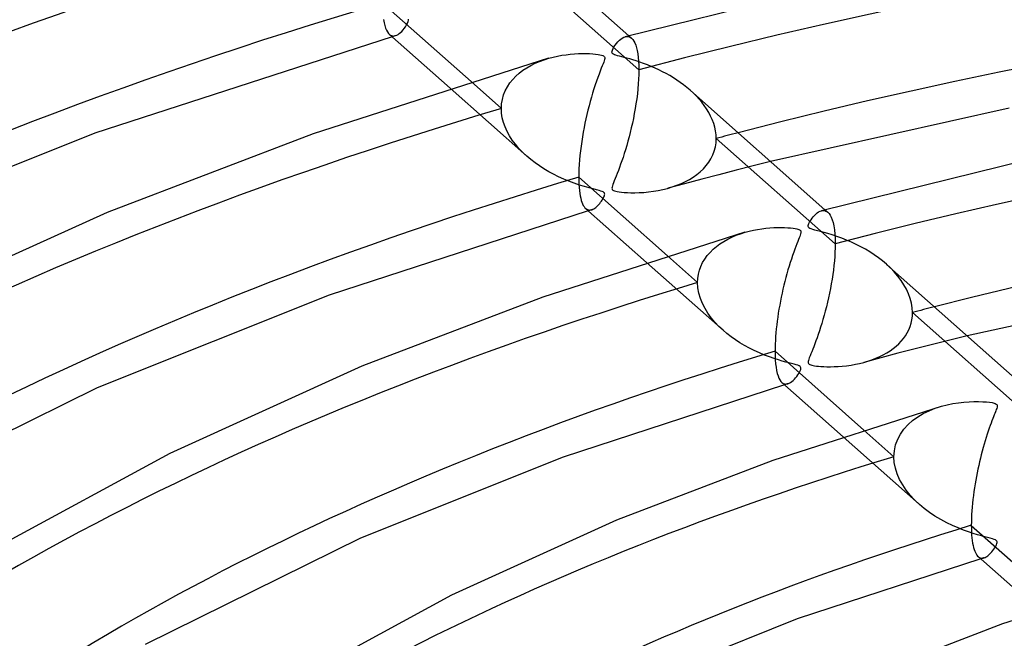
# Model space of a CAD drawing. Header units: millimetres. Extents: x -852 to 852, y -906 to 935.
# Tile 40 of 74: x -137 to -74, y 685 to 724. Entities that reach past the tile are written whole.
import ezdxf

# ---------------------------------------------------------------- set-up
doc = ezdxf.new("R2010")
doc.units = ezdxf.units.MM
doc.layers.add('HIDDEN', color=7, linetype='Continuous')
doc.layers.add('THICK', color=7, linetype='Continuous')

msp = doc.modelspace()

# ---------------------------------------------------------------- linework, layer by layer
at = {"layer": 'HIDDEN'}
for p, q in [((-97.521, 720.787), (-105.056, 727.474)), ((-112.235, 723.636), (-112.174, 723.748)), ((-112.174, 723.748), (-112.133, 723.848)), ((-112.133, 723.848), (-112.117, 723.931)), ((-112.117, 723.931), (-112.126, 723.993)), ((-112.783, 723.029), (-112.703, 723.084)), ((-112.703, 723.084), (-112.623, 723.151)), ((-112.623, 723.151), (-112.543, 723.229)), ((-112.543, 723.229), (-112.463, 723.317)), ((-112.463, 723.317), (-112.384, 723.415)), ((-112.384, 723.415), (-112.307, 723.522)), ((-112.307, 723.522), (-112.235, 723.636)), ((-113.322, 723.031), (-113.263, 722.988)), ((-113.263, 722.988), (-113.201, 722.957)), ((-113.201, 722.957), (-113.138, 722.939)), ((-113.127, 722.9), (-113.163, 722.89)), ((-113.138, 722.939), (-113.073, 722.933)), ((-113.092, 722.91), (-113.127, 722.9)), ((-113.056, 722.921), (-113.092, 722.91)), ((-113.073, 722.933), (-113.007, 722.939)), ((-113.021, 722.931), (-113.056, 722.921)), ((-112.985, 722.941), (-113.021, 722.931)), ((-113.007, 722.939), (-112.939, 722.955)), ((-112.95, 722.952), (-112.985, 722.941)), ((-112.939, 722.955), (-112.861, 722.986)), ((-112.861, 722.986), (-112.783, 723.029)), ((-98.394, 722.886), (-98.32, 722.901)), ((-98.32, 722.901), (-98.248, 722.904)), ((-98.248, 722.904), (-98.179, 722.894)), ((-98.179, 722.894), (-98.112, 722.872)), ((-98.163, 722.949), (-97.985, 722.791)), ((-98.112, 722.872), (-98.047, 722.838)), ((-98.047, 722.838), (-97.986, 722.792)), ((-97.986, 722.792), (-97.91, 722.712)), ((-97.91, 722.712), (-97.84, 722.611)), ((-97.84, 722.611), (-97.777, 722.49)), ((-97.777, 722.49), (-97.72, 722.349)), ((-97.72, 722.349), (-97.669, 722.188)), ((-97.669, 722.188), (-97.626, 722.005)), ((-97.626, 722.005), (-97.589, 721.802)), ((-104.358, 721.072), (-104.087, 721.206)), ((-104.087, 721.206), (-103.808, 721.326)), ((-103.808, 721.326), (-103.522, 721.431)), ((-103.522, 721.431), (-103.23, 721.523)), ((-97.589, 721.802), (-97.56, 721.577)), ((-97.56, 721.577), (-97.538, 721.332)), ((-97.538, 721.332), (-97.525, 721.069)), ((-105.314, 720.389), (-105.097, 720.583)), ((-105.097, 720.583), (-104.864, 720.761)), ((-104.864, 720.761), (-104.617, 720.924)), ((-104.617, 720.924), (-104.358, 721.072)), ((-97.525, 721.069), (-97.521, 720.787)), ((-97.521, 720.787), (-97.525, 720.501)), ((-108.158, 720.041), (-106.233, 718.333)), ((-105.852, 719.716), (-105.694, 719.956)), ((-105.694, 719.956), (-105.514, 720.18)), ((-105.514, 720.18), (-105.314, 720.389)), ((-97.537, 720.206), (-97.557, 719.902)), ((-97.525, 720.501), (-97.537, 720.206)), ((-109.485, 719.626), (-104.622, 715.311)), ((-106.092, 719.195), (-105.985, 719.462)), ((-105.985, 719.462), (-105.852, 719.716)), ((-97.584, 719.591), (-97.618, 719.275)), ((-97.557, 719.902), (-97.584, 719.591)), ((-94.083, 719.323), (-94.282, 719.505)), ((-93.892, 719.134), (-94.083, 719.323)), ((-106.217, 718.629), (-106.17, 718.917)), ((-106.17, 718.917), (-106.092, 719.195)), ((-97.658, 718.958), (-97.704, 718.642)), ((-97.618, 719.275), (-97.658, 718.958)), ((-93.71, 718.938), (-93.892, 719.134)), ((-93.538, 718.735), (-93.71, 718.938)), ((-93.378, 718.525), (-93.538, 718.735)), ((-106.233, 718.333), (-106.217, 718.629)), ((-106.218, 718.042), (-106.233, 718.333)), ((-97.755, 718.327), (-97.811, 718.016)), ((-97.704, 718.642), (-97.755, 718.327)), ((-93.229, 718.309), (-93.378, 718.525)), ((-93.094, 718.088), (-93.229, 718.309)), ((-92.974, 717.861), (-93.094, 718.088)), ((-106.173, 717.75), (-106.218, 718.042)), ((-106.1, 717.459), (-106.173, 717.75)), ((-105.999, 717.171), (-106.1, 717.459)), ((-97.871, 717.708), (-97.935, 717.405)), ((-97.811, 718.016), (-97.871, 717.708)), ((-92.869, 717.63), (-92.974, 717.861)), ((-92.781, 717.394), (-92.869, 717.63)), ((-105.871, 716.887), (-105.999, 717.171)), ((-105.719, 716.608), (-105.871, 716.887)), ((-98.002, 717.108), (-98.071, 716.817)), ((-97.935, 717.405), (-98.002, 717.108)), ((-92.712, 717.155), (-92.781, 717.394)), ((-92.661, 716.916), (-92.712, 717.155)), ((-92.631, 716.677), (-92.661, 716.916)), ((-105.545, 716.337), (-105.719, 716.608)), ((-105.347, 716.071), (-105.545, 716.337)), ((-98.218, 716.256), (-98.294, 715.987)), ((-98.144, 716.533), (-98.218, 716.256)), ((-98.071, 716.817), (-98.144, 716.533)), ((-92.634, 716.166), (-92.62, 716.439)), ((-92.62, 716.439), (-92.631, 716.677)), ((-85.085, 709.752), (-92.62, 716.439)), ((-105.127, 715.81), (-105.347, 716.071)), ((-104.883, 715.556), (-105.127, 715.81)), ((-98.371, 715.727), (-98.448, 715.478)), ((-98.294, 715.987), (-98.371, 715.727)), ((-92.837, 715.393), (-92.743, 715.641)), ((-92.743, 715.641), (-92.676, 715.899)), ((-92.676, 715.899), (-92.634, 716.166)), ((-104.618, 715.307), (-104.883, 715.556)), ((-104.368, 715.097), (-104.618, 715.307)), ((-104.103, 714.892), (-104.368, 715.097)), ((-98.601, 715.015), (-98.676, 714.801)), ((-98.525, 715.241), (-98.601, 715.015)), ((-98.448, 715.478), (-98.525, 715.241)), ((-93.095, 714.928), (-92.954, 715.155)), ((-92.954, 715.155), (-92.837, 715.393)), ((-89.179, 714.977), (-90.274, 714.702)), ((-103.825, 714.696), (-104.103, 714.892)), ((-103.536, 714.509), (-103.825, 714.696)), ((-103.236, 714.332), (-103.536, 714.509)), ((-102.927, 714.165), (-103.236, 714.332)), ((-98.822, 714.406), (-98.891, 714.226)), ((-98.75, 714.598), (-98.822, 714.406)), ((-98.676, 714.801), (-98.75, 714.598)), ((-93.846, 714.15), (-93.633, 714.325)), ((-93.633, 714.325), (-93.436, 714.513)), ((-93.436, 714.513), (-93.256, 714.714)), ((-93.256, 714.714), (-93.095, 714.928)), ((-91.366, 714.424), (-92.454, 714.142)), ((-90.274, 714.702), (-91.366, 714.424)), ((-102.61, 714.008), (-102.927, 714.165)), ((-102.285, 713.86), (-102.61, 714.008)), ((-101.953, 713.724), (-102.285, 713.86)), ((-101.615, 713.597), (-101.953, 713.724)), ((-99.078, 713.759), (-99.129, 713.632)), ((-99.021, 713.901), (-99.078, 713.759)), ((-98.958, 714.058), (-99.021, 713.901)), ((-98.891, 714.226), (-98.958, 714.058)), ((-94.83, 713.58), (-94.564, 713.705)), ((-93.539, 713.857), (-94.62, 713.569)), ((-94.564, 713.705), (-94.311, 713.841)), ((-94.311, 713.841), (-94.072, 713.989)), ((-94.072, 713.989), (-93.846, 714.15)), ((-92.454, 714.142), (-93.539, 713.857)), ((-101.277, 713.482), (-101.615, 713.597)), ((-100.959, 713.385), (-101.277, 713.482)), ((-100.671, 713.304), (-100.959, 713.385)), ((-100.419, 713.237), (-100.671, 713.304)), ((-100.206, 713.182), (-100.419, 713.237)), ((-100.042, 713.139), (-100.206, 713.182)), ((-99.925, 713.105), (-100.042, 713.139)), ((-99.843, 713.076), (-99.925, 713.105)), ((-99.221, 713.353), (-99.229, 713.29)), ((-99.229, 713.29), (-99.224, 713.239)), ((-99.224, 713.239), (-99.206, 713.197)), ((-99.201, 713.431), (-99.221, 713.353)), ((-99.206, 713.197), (-99.175, 713.163)), ((-99.17, 713.523), (-99.201, 713.431)), ((-99.175, 713.163), (-99.13, 713.135)), ((-99.129, 713.632), (-99.17, 713.523)), ((-99.13, 713.135), (-99.069, 713.11)), ((-99.069, 713.11), (-98.99, 713.088)), ((-98.99, 713.088), (-98.89, 713.068)), ((-96.914, 713.05), (-96.602, 713.09)), ((-96.602, 713.09), (-96.294, 713.141)), ((-96.294, 713.141), (-95.995, 713.202)), ((-95.995, 713.202), (-95.706, 713.275)), ((-95.706, 713.275), (-95.402, 713.365)), ((-94.62, 713.569), (-95.697, 713.277)), ((-95.402, 713.365), (-95.11, 713.467)), ((-95.11, 713.467), (-94.83, 713.58)), ((-99.946, 712.391), (-99.893, 712.463)), ((-99.893, 712.463), (-99.845, 712.535)), ((-99.845, 712.535), (-99.803, 712.603)), ((-99.782, 713.048), (-99.843, 713.076)), ((-99.803, 712.603), (-99.766, 712.669)), ((-99.738, 713.019), (-99.782, 713.048)), ((-99.766, 712.669), (-99.734, 712.734)), ((-99.707, 712.987), (-99.738, 713.019)), ((-99.734, 712.734), (-99.708, 712.797)), ((-99.708, 712.797), (-99.691, 712.855)), ((-99.69, 712.95), (-99.707, 712.987)), ((-99.691, 712.855), (-99.684, 712.906)), ((-99.684, 712.906), (-99.69, 712.95)), ((-98.89, 713.068), (-98.768, 713.049)), ((-98.768, 713.049), (-98.623, 713.032)), ((-98.623, 713.032), (-98.45, 713.017)), ((-98.45, 713.017), (-98.25, 713.006)), ((-98.25, 713.006), (-98.023, 712.999)), ((-98.023, 712.999), (-97.774, 712.998)), ((-97.774, 712.998), (-97.504, 713.006)), ((-97.504, 713.006), (-97.217, 713.022)), ((-97.217, 713.022), (-96.914, 713.05)), ((-100.888, 711.998), (-100.829, 711.954)), ((-100.829, 711.954), (-100.768, 711.924)), ((-100.768, 711.924), (-100.705, 711.907)), ((-100.694, 711.867), (-100.729, 711.857)), ((-100.705, 711.907), (-100.64, 711.901)), ((-100.658, 711.878), (-100.694, 711.867)), ((-100.623, 711.888), (-100.658, 711.878)), ((-100.64, 711.901), (-100.574, 711.906)), ((-100.588, 711.898), (-100.623, 711.888)), ((-100.552, 711.908), (-100.588, 711.898)), ((-100.574, 711.906), (-100.507, 711.922)), ((-100.517, 711.919), (-100.552, 711.908)), ((-100.507, 711.922), (-100.445, 711.945)), ((-100.445, 711.945), (-100.383, 711.977)), ((-100.383, 711.977), (-100.319, 712.016)), ((-100.319, 712.016), (-100.256, 712.063)), ((-100.256, 712.063), (-100.192, 712.118)), ((-100.192, 712.118), (-100.128, 712.18)), ((-100.128, 712.18), (-100.064, 712.247)), ((-100.064, 712.247), (-100.003, 712.319)), ((-100.003, 712.319), (-99.946, 712.391)), ((-85.957, 711.854), (-85.884, 711.868)), ((-85.884, 711.868), (-85.812, 711.871)), ((-85.812, 711.871), (-85.743, 711.861)), ((-85.743, 711.861), (-85.676, 711.839)), ((-85.729, 711.916), (-85.55, 711.757)), ((-85.676, 711.839), (-85.612, 711.804)), ((-85.612, 711.804), (-85.551, 711.758)), ((-85.551, 711.758), (-85.474, 711.677)), ((-85.474, 711.677), (-85.402, 711.572)), ((-85.402, 711.572), (-85.335, 711.442)), ((-85.335, 711.442), (-85.274, 711.286)), ((-85.274, 711.286), (-85.22, 711.102)), ((-85.22, 711.102), (-85.174, 710.889)), ((-85.174, 710.889), (-85.136, 710.646)), ((-85.136, 710.646), (-85.108, 710.373)), ((-92.145, 709.913), (-91.894, 710.054)), ((-91.894, 710.054), (-91.631, 710.183)), ((-91.631, 710.183), (-91.358, 710.299)), ((-91.358, 710.299), (-91.078, 710.402)), ((-91.078, 710.402), (-90.792, 710.492)), ((-85.108, 710.373), (-85.091, 710.075)), ((-85.091, 710.075), (-85.085, 709.752)), ((-93.014, 709.217), (-92.82, 709.41)), ((-92.82, 709.41), (-92.61, 709.59)), ((-92.61, 709.59), (-92.385, 709.758)), ((-92.385, 709.758), (-92.145, 709.913)), ((-85.088, 709.497), (-85.098, 709.232)), ((-85.085, 709.752), (-85.088, 709.497)), ((-95.715, 708.999), (-93.797, 707.298)), ((-93.481, 708.565), (-93.346, 708.794)), ((-93.346, 708.794), (-93.189, 709.012)), ((-93.189, 709.012), (-93.014, 709.217)), ((-85.114, 708.959), (-85.136, 708.677)), ((-85.098, 709.232), (-85.114, 708.959)), ((-97.037, 708.58), (-92.187, 704.277)), ((-93.682, 708.078), (-93.593, 708.326)), ((-93.593, 708.326), (-93.481, 708.565)), ((-85.199, 708.097), (-85.239, 707.803)), ((-85.165, 708.389), (-85.199, 708.097)), ((-85.136, 708.677), (-85.165, 708.389)), ((-81.583, 708.226), (-81.842, 708.467)), ((-81.339, 707.974), (-81.583, 708.226)), ((-93.797, 707.298), (-93.784, 707.563)), ((-93.784, 707.563), (-93.746, 707.824)), ((-93.746, 707.824), (-93.682, 708.078)), ((-85.284, 707.508), (-85.334, 707.213)), ((-85.239, 707.803), (-85.284, 707.508)), ((-81.113, 707.712), (-81.339, 707.974)), ((-80.907, 707.441), (-81.113, 707.712)), ((-93.777, 706.962), (-93.797, 707.298)), ((-93.718, 706.626), (-93.777, 706.962)), ((-85.388, 706.919), (-85.446, 706.628)), ((-85.334, 707.213), (-85.388, 706.919)), ((-80.723, 707.161), (-80.907, 707.441)), ((-80.563, 706.875), (-80.723, 707.161)), ((-80.429, 706.583), (-80.563, 706.875)), ((-93.621, 706.293), (-93.718, 706.626)), ((-93.491, 705.968), (-93.621, 706.293)), ((-85.507, 706.339), (-85.572, 706.054)), ((-85.446, 706.628), (-85.507, 706.339)), ((-80.322, 706.287), (-80.429, 706.583)), ((-80.245, 705.989), (-80.322, 706.287)), ((-93.331, 705.654), (-93.491, 705.968)), ((-93.143, 705.352), (-93.331, 705.654)), ((-85.639, 705.774), (-85.71, 705.499)), ((-85.572, 706.054), (-85.639, 705.774)), ((-80.199, 705.694), (-80.245, 705.989)), ((-80.184, 705.403), (-80.199, 705.694)), ((-92.932, 705.063), (-93.143, 705.352)), ((-92.701, 704.787), (-92.932, 705.063)), ((-85.857, 704.966), (-85.932, 704.711)), ((-85.782, 705.229), (-85.857, 704.966)), ((-85.71, 705.499), (-85.782, 705.229)), ((-80.223, 704.947), (-80.194, 705.173)), ((-80.194, 705.173), (-80.184, 705.403)), ((-72.647, 698.715), (-80.184, 705.403)), ((-92.451, 704.524), (-92.701, 704.787)), ((-92.185, 704.275), (-92.451, 704.524)), ((-86.008, 704.467), (-86.083, 704.234)), ((-85.932, 704.711), (-86.008, 704.467)), ((-80.419, 704.315), (-80.337, 704.517)), ((-80.337, 704.517), (-80.271, 704.728)), ((-80.271, 704.728), (-80.223, 704.947)), ((-91.938, 704.066), (-92.185, 704.275)), ((-91.677, 703.865), (-91.938, 704.066)), ((-91.405, 703.672), (-91.677, 703.865)), ((-86.232, 703.801), (-86.304, 703.602)), ((-86.158, 704.012), (-86.232, 703.801)), ((-86.083, 704.234), (-86.158, 704.012)), ((-80.901, 703.585), (-80.758, 703.756)), ((-80.758, 703.756), (-80.63, 703.934)), ((-80.63, 703.934), (-80.517, 704.12)), ((-80.517, 704.12), (-80.419, 704.315)), ((-76.729, 703.929), (-77.828, 703.658)), ((-91.121, 703.488), (-91.405, 703.672)), ((-90.826, 703.312), (-91.121, 703.488)), ((-90.521, 703.146), (-90.826, 703.312)), ((-90.206, 702.989), (-90.521, 703.146)), ((-86.441, 703.238), (-86.507, 703.072)), ((-86.374, 703.414), (-86.441, 703.238)), ((-86.304, 703.602), (-86.374, 703.414)), ((-81.606, 702.976), (-81.41, 703.117)), ((-81.41, 703.117), (-81.227, 703.265)), ((-81.227, 703.265), (-81.057, 703.421)), ((-80.016, 703.103), (-81.104, 702.82)), ((-81.057, 703.421), (-80.901, 703.585)), ((-78.924, 703.382), (-80.016, 703.103)), ((-77.828, 703.658), (-78.924, 703.382)), ((-89.882, 702.841), (-90.206, 702.989)), ((-89.559, 702.707), (-89.882, 702.841)), ((-89.249, 702.589), (-89.559, 702.707)), ((-88.957, 702.487), (-89.249, 702.589)), ((-88.685, 702.4), (-88.957, 702.487)), ((-86.722, 702.535), (-86.757, 702.436)), ((-86.677, 702.649), (-86.722, 702.535)), ((-86.626, 702.777), (-86.677, 702.649)), ((-86.569, 702.918), (-86.626, 702.777)), ((-86.507, 703.072), (-86.569, 702.918)), ((-82.187, 702.534), (-83.267, 702.243)), ((-82.753, 702.404), (-82.504, 702.501)), ((-82.504, 702.501), (-82.264, 702.606)), ((-82.264, 702.606), (-82.034, 702.721)), ((-81.104, 702.82), (-82.187, 702.534)), ((-82.034, 702.721), (-81.814, 702.844)), ((-81.814, 702.844), (-81.606, 702.976)), ((-88.435, 702.326), (-88.685, 702.4)), ((-88.209, 702.263), (-88.435, 702.326)), ((-88.012, 702.211), (-88.209, 702.263)), ((-87.844, 702.168), (-88.012, 702.211)), ((-87.692, 702.13), (-87.844, 702.168)), ((-87.556, 702.092), (-87.692, 702.13)), ((-87.444, 702.056), (-87.556, 702.092)), ((-87.363, 702.023), (-87.444, 702.056)), ((-87.307, 701.987), (-87.363, 702.023)), ((-87.271, 701.947), (-87.307, 701.987)), ((-87.254, 701.9), (-87.271, 701.947)), ((-87.254, 701.845), (-87.254, 701.9)), ((-86.794, 702.292), (-86.798, 702.244)), ((-86.798, 702.244), (-86.792, 702.206)), ((-86.782, 702.355), (-86.794, 702.292)), ((-86.792, 702.206), (-86.779, 702.173)), ((-86.757, 702.436), (-86.782, 702.355)), ((-86.779, 702.173), (-86.758, 702.145)), ((-86.758, 702.145), (-86.728, 702.12)), ((-86.728, 702.12), (-86.687, 702.098)), ((-86.687, 702.098), (-86.635, 702.078)), ((-86.635, 702.078), (-86.569, 702.059)), ((-86.569, 702.059), (-86.488, 702.041)), ((-86.488, 702.041), (-86.39, 702.025)), ((-86.39, 702.025), (-86.275, 702.01)), ((-86.275, 702.01), (-86.139, 701.995)), ((-86.139, 701.995), (-85.982, 701.983)), ((-85.982, 701.983), (-85.803, 701.973)), ((-85.803, 701.973), (-85.603, 701.967)), ((-85.603, 701.967), (-85.384, 701.966)), ((-85.384, 701.966), (-85.149, 701.971)), ((-85.149, 701.971), (-84.898, 701.982)), ((-84.898, 701.982), (-84.634, 702.002)), ((-84.634, 702.002), (-84.358, 702.032)), ((-84.358, 702.032), (-84.079, 702.071)), ((-84.079, 702.071), (-83.805, 702.119)), ((-83.805, 702.119), (-83.538, 702.175)), ((-83.538, 702.175), (-83.278, 702.24)), ((-83.278, 702.24), (-83.012, 702.318)), ((-83.012, 702.318), (-82.753, 702.404)), ((-87.671, 701.172), (-87.591, 701.262)), ((-87.591, 701.262), (-87.515, 701.356)), ((-87.515, 701.356), (-87.447, 701.452)), ((-87.447, 701.452), (-87.387, 701.545)), ((-87.387, 701.545), (-87.336, 701.632)), ((-87.336, 701.632), (-87.297, 701.712)), ((-87.297, 701.712), (-87.269, 701.782)), ((-87.269, 701.782), (-87.254, 701.845)), ((-88.454, 700.965), (-88.396, 700.922)), ((-88.396, 700.922), (-88.336, 700.892)), ((-88.336, 700.892), (-88.273, 700.873)), ((-88.26, 700.834), (-88.295, 700.824)), ((-88.273, 700.873), (-88.209, 700.867)), ((-88.225, 700.844), (-88.26, 700.834)), ((-88.19, 700.855), (-88.225, 700.844)), ((-88.209, 700.867), (-88.142, 700.872)), ((-88.155, 700.865), (-88.19, 700.855)), ((-88.12, 700.875), (-88.155, 700.865)), ((-88.142, 700.872), (-88.075, 700.889)), ((-88.085, 700.885), (-88.12, 700.875)), ((-88.075, 700.889), (-87.996, 700.92)), ((-87.996, 700.92), (-87.917, 700.964)), ((-87.917, 700.964), (-87.836, 701.021)), ((-87.836, 701.021), (-87.754, 701.09)), ((-87.754, 701.09), (-87.671, 701.172)), ((-78.748, 699.332), (-78.349, 699.461)), ((-80.175, 698.555), (-79.853, 698.788)), ((-79.853, 698.788), (-79.505, 698.995)), ((-79.505, 698.995), (-79.135, 699.177)), ((-79.135, 699.177), (-78.748, 699.332)), ((-80.726, 698.01), (-80.467, 698.295)), ((-80.467, 698.295), (-80.175, 698.555)), ((-84.583, 697.53), (-79.752, 693.243)), ((-83.267, 697.954), (-81.359, 696.261)), ((-81.124, 697.365), (-80.946, 697.699)), ((-80.946, 697.699), (-80.726, 698.01)), ((-81.333, 696.642), (-81.254, 697.011)), ((-81.254, 697.011), (-81.124, 697.365)), ((-81.359, 696.261), (-81.333, 696.642)), ((-81.336, 695.896), (-81.359, 696.261)), ((-81.266, 695.532), (-81.336, 695.896)), ((-81.153, 695.17), (-81.266, 695.532)), ((-80.998, 694.814), (-81.153, 695.17)), ((-80.806, 694.471), (-80.998, 694.814)), ((-80.583, 694.141), (-80.806, 694.471)), ((-80.331, 693.827), (-80.583, 694.141)), ((-80.053, 693.527), (-80.331, 693.827)), ((-79.746, 693.238), (-80.053, 693.527)), ((-79.439, 692.98), (-79.746, 693.238)), ((-79.109, 692.734), (-79.439, 692.98)), ((-78.759, 692.5), (-79.109, 692.734)), ((-78.39, 692.278), (-78.759, 692.5)), ((-78.016, 692.076), (-78.39, 692.278)), ((-77.65, 691.899), (-78.016, 692.076)), ((-77.295, 691.743), (-77.65, 691.899)), ((-76.955, 691.608), (-77.295, 691.743)), ((-76.634, 691.492), (-76.955, 691.608)), ((-76.336, 691.394), (-76.634, 691.492)), ((-76.063, 691.312), (-76.336, 691.394)), ((-75.821, 691.244), (-76.063, 691.312)), ((-75.611, 691.188), (-75.821, 691.244)), ((-75.423, 691.14), (-75.611, 691.188)), ((-75.253, 691.096), (-75.423, 691.14)), ((-75.111, 691.056), (-75.253, 691.096)), ((-75.002, 691.021), (-75.111, 691.056)), ((-74.925, 690.988), (-75.002, 691.021)), ((-74.873, 690.954), (-74.925, 690.988)), ((-74.913, 690.583), (-74.869, 690.671)), ((-74.839, 690.916), (-74.873, 690.954)), ((-74.869, 690.671), (-74.838, 690.75)), ((-74.822, 690.872), (-74.839, 690.916)), ((-74.838, 690.75), (-74.822, 690.818)), ((-74.822, 690.818), (-74.822, 690.872)), ((-75.404, 689.987), (-75.342, 690.039)), ((-75.342, 690.039), (-75.279, 690.098)), ((-75.279, 690.098), (-75.216, 690.163)), ((-75.216, 690.163), (-75.153, 690.236)), ((-75.153, 690.236), (-75.09, 690.315)), ((-75.09, 690.315), (-75.028, 690.4)), ((-75.028, 690.4), (-74.968, 690.491)), ((-74.968, 690.491), (-74.913, 690.583)), ((-76.005, 689.918), (-75.949, 689.881)), ((-75.949, 689.881), (-75.892, 689.854)), ((-75.892, 689.854), (-75.833, 689.839)), ((-75.826, 689.8), (-75.861, 689.79)), ((-75.833, 689.839), (-75.772, 689.833)), ((-75.791, 689.811), (-75.826, 689.8)), ((-75.756, 689.821), (-75.791, 689.811)), ((-75.772, 689.833), (-75.71, 689.838)), ((-75.722, 689.831), (-75.756, 689.821)), ((-75.687, 689.841), (-75.722, 689.831)), ((-75.71, 689.838), (-75.647, 689.853)), ((-75.652, 689.852), (-75.687, 689.841)), ((-75.647, 689.853), (-75.587, 689.875)), ((-75.587, 689.875), (-75.527, 689.905)), ((-75.527, 689.905), (-75.466, 689.942)), ((-75.466, 689.942), (-75.404, 689.987))]:
    msp.add_line(p, q, dxfattribs=at)
for centre, major_axis, start_param, end_param in [((0, 629.167), (-556.5, 0), -3.141592, -0.523599), ((0, 629.167), (-506.5, 0), -3.141592, -0.523599), ((0, 629.159), (258.24, 0), 2.103286, 2.617994), ((0, 629.159), (207.59, 0), 1.071286, 2.059835), ((0, 629.159), (232.915, 0), 2.105392, 2.617994), ((0, 629.159), (182.265, 0), 1.074634, 2.056487), ((0, 629.159), (207.59, 0), 2.108011, 2.617994), ((0, 629.159), (-197.61, 0), -1.090888, -1.082975), ((0, 629.159), (182.265, 0), 2.111359, 2.617994), ((0, 629.159), (-172.285, 0), -1.095773, -1.086695), ((0, 629.159), (156.94, 0), 2.115788, 2.617994), ((0, 629.159), (131.615, 0), 2.121922, 2.617994)]:
    msp.add_ellipse(centre, major_axis=major_axis, ratio=0.5, start_param=start_param, end_param=end_param, dxfattribs=at)
at = {"layer": 'THICK'}
for p, q in [((-106.691, 730.517), (-98.163, 722.949)), ((-83.223, 726.631), (-98.389, 722.887)), ((-113.768, 725.019), (-108.158, 720.041)), ((-113.699, 723.974), (-113.662, 723.771)), ((-113.662, 723.771), (-113.619, 723.591)), ((-113.619, 723.591), (-113.569, 723.435)), ((-113.569, 723.435), (-113.514, 723.302)), ((-113.514, 723.302), (-113.454, 723.191)), ((-113.454, 723.191), (-113.39, 723.101)), ((-113.39, 723.101), (-113.322, 723.031)), ((-113.163, 722.89), (-131.986, 716.768)), ((-113.328, 723.037), (-109.485, 719.626)), ((-99.028, 722.346), (-98.944, 722.457)), ((-98.944, 722.457), (-98.852, 722.564)), ((-98.852, 722.564), (-98.758, 722.66)), ((-98.758, 722.66), (-98.665, 722.74)), ((-98.665, 722.74), (-98.573, 722.804)), ((-98.573, 722.804), (-98.482, 722.853)), ((-98.482, 722.853), (-98.394, 722.886)), ((-101.606, 721.804), (-101.35, 721.818)), ((-101.35, 721.818), (-101.102, 721.824)), ((-101.102, 721.824), (-100.864, 721.824)), ((-100.864, 721.824), (-100.641, 721.817)), ((-100.641, 721.817), (-100.439, 721.805)), ((-99.229, 721.918), (-99.223, 721.973)), ((-99.224, 721.874), (-99.229, 721.918)), ((-99.206, 721.838), (-99.224, 721.874)), ((-99.223, 721.973), (-99.199, 722.045)), ((-99.175, 721.806), (-99.206, 721.838)), ((-99.199, 722.045), (-99.158, 722.135)), ((-99.158, 722.135), (-99.1, 722.238)), ((-99.1, 722.238), (-99.028, 722.346)), ((-103.238, 721.521), (-118.168, 716.739)), ((-103.23, 721.523), (-102.955, 721.597)), ((-102.955, 721.597), (-102.68, 721.659)), ((-102.68, 721.659), (-102.406, 721.71)), ((-102.406, 721.71), (-102.135, 721.75)), ((-102.135, 721.75), (-101.868, 721.782)), ((-101.868, 721.782), (-101.606, 721.804)), ((-100.439, 721.805), (-100.263, 721.79)), ((-100.263, 721.79), (-100.111, 721.771)), ((-100.111, 721.771), (-99.986, 721.75)), ((-99.986, 721.75), (-99.887, 721.728)), ((-99.887, 721.728), (-99.811, 721.703)), ((-99.811, 721.703), (-99.756, 721.674)), ((-99.752, 721.277), (-99.794, 721.166)), ((-99.756, 721.674), (-99.718, 721.643)), ((-99.72, 721.369), (-99.752, 721.277)), ((-99.698, 721.445), (-99.72, 721.369)), ((-99.718, 721.643), (-99.696, 721.606)), ((-99.686, 721.509), (-99.698, 721.445)), ((-99.696, 721.606), (-99.685, 721.562)), ((-99.685, 721.562), (-99.686, 721.509)), ((-99.129, 721.776), (-99.175, 721.806)), ((-99.065, 721.747), (-99.129, 721.776)), ((-98.98, 721.718), (-99.065, 721.747)), ((-98.871, 721.686), (-98.98, 721.718)), ((-98.742, 721.651), (-98.871, 721.686)), ((-98.598, 721.614), (-98.742, 721.651)), ((-98.444, 721.575), (-98.598, 721.614)), ((-98.277, 721.53), (-98.444, 721.575)), ((-98.095, 721.48), (-98.277, 721.53)), ((-97.897, 721.422), (-98.095, 721.48)), ((-97.684, 721.356), (-97.897, 721.422)), ((-97.457, 721.281), (-97.684, 721.356)), ((-97.219, 721.196), (-97.457, 721.281)), ((-96.975, 721.103), (-97.219, 721.196)), ((-99.973, 720.713), (-100.046, 720.522)), ((-99.905, 720.885), (-99.973, 720.713)), ((-99.845, 721.035), (-99.905, 720.885)), ((-99.794, 721.166), (-99.845, 721.035)), ((-96.733, 721.005), (-96.975, 721.103)), ((-96.493, 720.9), (-96.733, 721.005)), ((-96.255, 720.789), (-96.493, 720.9)), ((-96.02, 720.672), (-96.255, 720.789)), ((-95.787, 720.548), (-96.02, 720.672)), ((-100.207, 720.077), (-100.292, 719.829)), ((-100.125, 720.31), (-100.207, 720.077)), ((-100.046, 720.522), (-100.125, 720.31)), ((-95.558, 720.419), (-95.787, 720.548)), ((-95.333, 720.282), (-95.558, 720.419)), ((-95.113, 720.14), (-95.333, 720.282)), ((-94.897, 719.991), (-95.113, 720.14)), ((-94.686, 719.836), (-94.897, 719.991)), ((-100.455, 719.316), (-100.533, 719.053)), ((-100.375, 719.575), (-100.455, 719.316)), ((-100.292, 719.829), (-100.375, 719.575)), ((-94.48, 719.674), (-94.686, 719.836)), ((-94.282, 719.505), (-94.48, 719.674)), ((-94.257, 719.483), (-85.729, 711.916)), ((-100.608, 718.786), (-100.68, 718.516)), ((-100.533, 719.053), (-100.608, 718.786)), ((-100.749, 718.242), (-100.815, 717.967)), ((-100.68, 718.516), (-100.749, 718.242)), ((-74.051, 718.363), (-89.179, 714.977)), ((-100.878, 717.689), (-100.938, 717.409)), ((-100.815, 717.967), (-100.878, 717.689)), ((-101.048, 716.836), (-101.098, 716.545)), ((-100.994, 717.125), (-101.048, 716.836)), ((-100.938, 717.409), (-100.994, 717.125)), ((-131.986, 716.768), (-148.545, 710.143)), ((-118.168, 716.739), (-131.216, 711.754)), ((-101.144, 716.251), (-101.186, 715.955)), ((-101.098, 716.545), (-101.144, 716.251)), ((-101.223, 715.66), (-101.256, 715.367)), ((-101.186, 715.955), (-101.223, 715.66)), ((-101.283, 715.078), (-101.304, 714.793)), ((-101.256, 715.367), (-101.283, 715.078)), ((-72.717, 715.109), (-85.957, 711.854)), ((-101.32, 714.515), (-101.329, 714.244)), ((-101.304, 714.793), (-101.32, 714.515)), ((-101.329, 714.244), (-101.333, 713.984)), ((-101.333, 713.984), (-101.33, 713.753)), ((-101.333, 713.984), (-95.715, 708.999)), ((-101.33, 713.753), (-101.322, 713.534)), ((-101.322, 713.534), (-101.308, 713.327)), ((-101.308, 713.327), (-101.29, 713.134)), ((-101.29, 713.134), (-101.266, 712.955)), ((-101.266, 712.955), (-101.238, 712.792)), ((-101.238, 712.792), (-101.206, 712.644)), ((-101.206, 712.644), (-101.17, 712.51)), ((-101.17, 712.51), (-101.13, 712.39)), ((-100.729, 711.857), (-117.155, 706.504)), ((-101.13, 712.39), (-101.087, 712.285)), ((-101.087, 712.285), (-101.041, 712.194)), ((-101.041, 712.194), (-100.992, 712.115)), ((-100.992, 712.115), (-100.941, 712.05)), ((-100.941, 712.05), (-100.888, 711.998)), ((-100.894, 712.003), (-97.037, 708.58)), ((-86.044, 711.823), (-85.957, 711.854)), ((-131.216, 711.754), (-145.081, 705.456)), ((-86.669, 711.202), (-86.614, 711.288)), ((-86.614, 711.288), (-86.549, 711.377)), ((-86.549, 711.377), (-86.477, 711.467)), ((-86.477, 711.467), (-86.399, 711.555)), ((-86.399, 711.555), (-86.314, 711.638)), ((-86.314, 711.638), (-86.225, 711.713)), ((-86.225, 711.713), (-86.134, 711.776)), ((-86.134, 711.776), (-86.044, 711.823)), ((-90.526, 710.563), (-90.26, 710.623)), ((-90.26, 710.623), (-89.995, 710.673)), ((-89.995, 710.673), (-89.734, 710.714)), ((-89.734, 710.714), (-89.476, 710.745)), ((-89.476, 710.745), (-89.224, 710.768)), ((-89.224, 710.768), (-88.978, 710.783)), ((-88.978, 710.783), (-88.739, 710.791)), ((-88.739, 710.791), (-88.51, 710.792)), ((-88.51, 710.792), (-88.292, 710.788)), ((-88.292, 710.788), (-88.09, 710.779)), ((-88.09, 710.779), (-87.908, 710.765)), ((-87.908, 710.765), (-87.747, 710.748)), ((-87.747, 710.748), (-87.615, 710.73)), ((-87.615, 710.73), (-87.515, 710.711)), ((-87.515, 710.711), (-87.441, 710.692)), ((-87.441, 710.692), (-87.385, 710.673)), ((-87.385, 710.673), (-87.339, 710.652)), ((-87.339, 710.652), (-87.304, 710.629)), ((-87.304, 710.629), (-87.279, 710.603)), ((-87.279, 710.603), (-87.263, 710.572)), ((-86.796, 710.862), (-86.795, 710.918)), ((-86.779, 710.815), (-86.796, 710.862)), ((-86.795, 710.918), (-86.778, 710.983)), ((-86.744, 710.776), (-86.779, 710.815)), ((-86.778, 710.983), (-86.751, 711.052)), ((-86.751, 711.052), (-86.715, 711.123)), ((-86.687, 710.74), (-86.744, 710.776)), ((-86.715, 711.123), (-86.669, 711.202)), ((-86.605, 710.705), (-86.687, 710.74)), ((-86.496, 710.67), (-86.605, 710.705)), ((-86.363, 710.633), (-86.496, 710.67)), ((-86.202, 710.592), (-86.363, 710.633)), ((-86.011, 710.543), (-86.202, 710.592)), ((-90.808, 710.487), (-103.604, 706.38)), ((-90.792, 710.492), (-90.526, 710.563)), ((-87.406, 710.023), (-87.456, 709.895)), ((-87.362, 710.135), (-87.406, 710.023)), ((-87.325, 710.232), (-87.362, 710.135)), ((-87.295, 710.314), (-87.325, 710.232)), ((-87.274, 710.384), (-87.295, 710.314)), ((-87.26, 710.444), (-87.274, 710.384)), ((-87.263, 710.572), (-87.254, 710.537)), ((-87.253, 710.494), (-87.26, 710.444)), ((-87.254, 710.537), (-87.253, 710.494)), ((-85.79, 710.483), (-86.011, 710.543)), ((-85.541, 710.412), (-85.79, 710.483)), ((-85.268, 710.329), (-85.541, 710.412)), ((-84.975, 710.231), (-85.268, 710.329)), ((-84.667, 710.119), (-84.975, 710.231)), ((-84.358, 709.996), (-84.667, 710.119)), ((-84.052, 709.864), (-84.358, 709.996)), ((-87.642, 709.414), (-87.712, 709.221)), ((-87.575, 709.59), (-87.642, 709.414)), ((-87.513, 709.751), (-87.575, 709.59)), ((-87.456, 709.895), (-87.513, 709.751)), ((-83.751, 709.722), (-84.052, 709.864)), ((-83.456, 709.57), (-83.751, 709.722)), ((-83.166, 709.41), (-83.456, 709.57)), ((-82.884, 709.24), (-83.166, 709.41)), ((-87.861, 708.791), (-87.934, 708.566)), ((-87.786, 709.011), (-87.861, 708.791)), ((-87.712, 709.221), (-87.786, 709.011)), ((-82.61, 709.06), (-82.884, 709.24)), ((-82.344, 708.872), (-82.61, 709.06)), ((-82.088, 708.674), (-82.344, 708.872)), ((-88.075, 708.103), (-88.143, 707.865)), ((-88.005, 708.337), (-88.075, 708.103)), ((-87.934, 708.566), (-88.005, 708.337)), ((-81.842, 708.467), (-82.088, 708.674)), ((-81.822, 708.449), (-73.295, 700.882)), ((-88.208, 707.624), (-88.272, 707.38)), ((-88.143, 707.865), (-88.208, 707.624)), ((-88.392, 706.882), (-88.449, 706.63)), ((-88.333, 707.132), (-88.392, 706.882)), ((-88.272, 707.38), (-88.333, 707.132)), ((-117.155, 706.504), (-131.852, 700.622)), ((-103.604, 706.38), (-115.073, 701.997)), ((-88.502, 706.376), (-88.553, 706.122)), ((-88.449, 706.63), (-88.502, 706.376)), ((-63.711, 706.791), (-76.729, 703.929)), ((-88.645, 705.615), (-88.686, 705.363)), ((-88.6, 705.868), (-88.645, 705.615)), ((-88.553, 706.122), (-88.6, 705.868)), ((-88.723, 705.112), (-88.758, 704.862)), ((-88.686, 705.363), (-88.723, 705.112)), ((-88.816, 704.369), (-88.839, 704.124)), ((-88.789, 704.615), (-88.816, 704.369)), ((-88.758, 704.862), (-88.789, 704.615)), ((-88.859, 703.882), (-88.875, 703.641)), ((-88.839, 704.124), (-88.859, 703.882)), ((-88.893, 703.173), (-88.896, 702.948)), ((-88.886, 703.404), (-88.893, 703.173)), ((-88.875, 703.641), (-88.886, 703.404)), ((-88.896, 702.948), (-88.892, 702.667)), ((-88.896, 702.948), (-83.267, 697.954)), ((-88.892, 702.667), (-88.879, 702.402)), ((-115.073, 701.997), (-127.238, 696.471)), ((-88.879, 702.402), (-88.859, 702.155)), ((-88.859, 702.155), (-88.831, 701.928)), ((-88.831, 701.928), (-88.795, 701.724)), ((-88.795, 701.724), (-88.753, 701.542)), ((-88.753, 701.542), (-88.704, 701.382)), ((-88.704, 701.382), (-88.649, 701.245)), ((-88.649, 701.245), (-88.589, 701.13)), ((-131.852, 700.622), (-147.526, 692.879)), ((-88.295, 700.824), (-102.324, 696.24)), ((-88.589, 701.13), (-88.524, 701.037)), ((-88.524, 701.037), (-88.454, 700.965)), ((-88.46, 700.969), (-84.583, 697.53)), ((-78.378, 699.453), (-89.04, 696.021)), ((-78.349, 699.461), (-77.982, 699.556)), ((-77.982, 699.556), (-77.62, 699.63)), ((-77.62, 699.63), (-77.267, 699.686)), ((-77.267, 699.686), (-76.925, 699.724)), ((-76.925, 699.724), (-76.597, 699.748)), ((-76.597, 699.748), (-76.288, 699.759)), ((-76.288, 699.759), (-76, 699.76)), ((-76, 699.76), (-75.737, 699.751)), ((-75.737, 699.751), (-75.502, 699.736)), ((-75.502, 699.736), (-75.299, 699.715)), ((-75.299, 699.715), (-75.137, 699.69)), ((-75.137, 699.69), (-75.02, 699.663)), ((-75.02, 699.663), (-74.938, 699.635)), ((-74.938, 699.635), (-74.881, 699.603)), ((-74.881, 699.603), (-74.844, 699.566)), ((-74.829, 699.401), (-74.849, 699.325)), ((-74.844, 699.566), (-74.825, 699.523)), ((-74.82, 699.468), (-74.829, 699.401)), ((-74.825, 699.523), (-74.82, 699.468)), ((-75.05, 698.797), (-75.098, 698.674)), ((-75.006, 698.908), (-75.05, 698.797)), ((-74.966, 699.008), (-75.006, 698.908)), ((-74.932, 699.097), (-74.966, 699.008)), ((-74.902, 699.174), (-74.932, 699.097)), ((-74.875, 699.248), (-74.902, 699.174)), ((-74.849, 699.325), (-74.875, 699.248)), ((-75.262, 698.237), (-75.322, 698.068)), ((-75.204, 698.394), (-75.262, 698.237)), ((-75.149, 698.54), (-75.204, 698.394)), ((-75.098, 698.674), (-75.149, 698.54)), ((-75.514, 697.49), (-75.58, 697.276)), ((-75.449, 697.694), (-75.514, 697.49)), ((-75.384, 697.887), (-75.449, 697.694)), ((-75.322, 698.068), (-75.384, 697.887)), ((-75.644, 697.059), (-75.707, 696.839)), ((-75.58, 697.276), (-75.644, 697.059)), ((-127.238, 696.471), (-138.013, 690.624)), ((-102.324, 696.24), (-115.16, 691.101)), ((-75.826, 696.391), (-75.882, 696.164)), ((-75.767, 696.616), (-75.826, 696.391)), ((-75.707, 696.839), (-75.767, 696.616)), ((-89.04, 696.021), (-98.931, 692.24)), ((-75.989, 695.705), (-76.039, 695.474)), ((-75.937, 695.936), (-75.989, 695.705)), ((-75.882, 696.164), (-75.937, 695.936)), ((-76.132, 695.007), (-76.175, 694.771)), ((-76.086, 695.242), (-76.132, 695.007)), ((-76.039, 695.474), (-76.086, 695.242)), ((-76.216, 694.533), (-76.254, 694.292)), ((-76.175, 694.771), (-76.216, 694.533)), ((-76.323, 693.804), (-76.353, 693.559)), ((-76.29, 694.048), (-76.323, 693.804)), ((-76.254, 694.292), (-76.29, 694.048)), ((-76.38, 693.314), (-76.403, 693.07)), ((-76.353, 693.559), (-76.38, 693.314)), ((-76.437, 692.593), (-76.448, 692.36)), ((-76.422, 692.83), (-76.437, 692.593)), ((-76.403, 693.07), (-76.422, 692.83)), ((-98.931, 692.24), (-109.395, 687.485)), ((-76.455, 692.133), (-76.458, 691.911)), ((-76.458, 691.911), (-76.455, 691.696)), ((-76.458, 691.911), (-70.814, 686.903)), ((-76.448, 692.36), (-76.455, 692.133)), ((-76.455, 691.696), (-76.448, 691.492)), ((-76.448, 691.492), (-76.437, 691.298)), ((-76.437, 691.298), (-76.421, 691.114)), ((-115.16, 691.101), (-128.809, 684.354)), ((-76.421, 691.114), (-76.4, 690.943)), ((-76.4, 690.943), (-76.376, 690.783)), ((-76.376, 690.783), (-76.347, 690.637)), ((-76.347, 690.637), (-76.315, 690.503)), ((-76.315, 690.503), (-76.279, 690.382)), ((-76.279, 690.382), (-76.241, 690.275)), ((-76.241, 690.275), (-76.199, 690.179)), ((-76.199, 690.179), (-76.154, 690.097)), ((-76.154, 690.097), (-76.106, 690.026)), ((-76.106, 690.026), (-76.057, 689.966)), ((-75.861, 689.79), (-87.496, 685.975)), ((-76.057, 689.966), (-76.005, 689.918)), ((-76.024, 689.935), (-72.12, 686.47)), ((-65.949, 688.417), (-74.476, 685.662)), ((-109.395, 687.485), (-118.67, 682.45)), ((-87.496, 685.975), (-98.469, 681.578)), ((-74.476, 685.662), (-82.789, 682.483))]:
    msp.add_line(p, q, dxfattribs=at)
for centre, major_axis, start_param, end_param in [((0, 633.498), (556.5, 0), 0, 2.617994), ((0, 633.498), (-501.5, 0), -3.141592, -0.523599), ((0, 629.159), (-248.26, 0), -1.037528, -0.523599), ((0, 629.159), (-197.61, 0), -2.060917, -1.090888), ((0, 629.159), (-222.935, 0), -1.03524, -0.523599), ((0, 629.159), (-172.285, 0), -2.055994, -1.095773), ((0, 629.159), (-197.61, 0), -1.032364, -0.523599), ((0, 629.159), (-172.285, 0), -1.028644, -0.523599), ((0, 629.159), (-146.96, 0), -1.02364, -0.523599)]:
    msp.add_ellipse(centre, major_axis=major_axis, ratio=0.5, start_param=start_param, end_param=end_param, dxfattribs=at)

doc.saveas('drawing.dxf')
